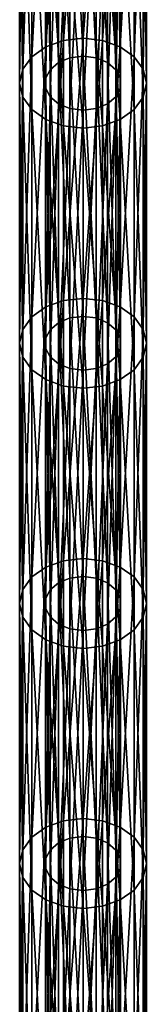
# Model space of a CAD drawing. Header units: millimetres. Extents: x -125 to 125, y -812 to 66.
# Tile 9 of 29: x -8 to 8, y -371 to -255. Entities that reach past the tile are written whole.
import ezdxf

# ---------------------------------------------------------------- set-up
doc = ezdxf.new("R2010")
doc.units = ezdxf.units.MM
doc.header["$LTSCALE"] = 52.148148
for name, color, linetype in [('21', 7, 'CONTINUOUS'), ('22', 7, 'CONTINUOUS'), ('27', 7, 'CONTINUOUS'), ('28', 7, 'CONTINUOUS')]:
    doc.layers.add(name, color=color, linetype=linetype)

msp = doc.modelspace()

# ---------------------------------------------------------------- linework, layer by layer
at = {"layer": '21', "color": 253, "linetype": 'Continuous', "true_color": 0xa2afbf}
for points in [[(-6.07, -259.61, -383.42), (-4.41, -227.74, -353.9), (-4.41, -258.43, -384.6), (-6.07, -259.61, -383.42)], [(-6.07, -228.91, -352.72), (-4.41, -227.74, -353.9), (-6.07, -259.61, -383.42), (-6.07, -228.91, -352.72)], [(-4.41, -258.43, -384.6), (-2.32, -226.98, -354.65), (-2.32, -257.68, -385.35), (-4.41, -258.43, -384.6)], [(-4.41, -227.74, -353.9), (-2.32, -226.98, -354.65), (-4.41, -258.43, -384.6), (-4.41, -227.74, -353.9)], [(-2.32, -226.98, -354.65), (0, -226.72, -354.91), (-2.32, -257.68, -385.35), (-2.32, -226.98, -354.65)], [(0, -226.72, -354.91), (0, -257.42, -385.61), (-2.32, -257.68, -385.35), (0, -226.72, -354.91)], [(-7.13, -230.39, -351.25), (-6.07, -228.91, -352.72), (-7.13, -261.09, -381.94), (-7.13, -230.39, -351.25)], [(-7.13, -261.09, -381.94), (-6.07, -228.91, -352.72), (-6.07, -259.61, -383.42), (-7.13, -261.09, -381.94)], [(-7.5, -232.03, -349.61), (-7.13, -230.39, -351.25), (-7.5, -262.72, -380.31), (-7.5, -232.03, -349.61)], [(-7.5, -262.72, -380.31), (-7.13, -230.39, -351.25), (-7.13, -261.09, -381.94), (-7.5, -262.72, -380.31)], [(-7.13, -264.36, -378.67), (-7.5, -232.03, -349.61), (-7.5, -262.72, -380.31), (-7.13, -264.36, -378.67)], [(-7.13, -233.67, -347.97), (-7.5, -232.03, -349.61), (-7.13, -264.36, -378.67), (-7.13, -233.67, -347.97)], [(-6.07, -265.84, -377.19), (-7.13, -233.67, -347.97), (-7.13, -264.36, -378.67), (-6.07, -265.84, -377.19)], [(-6.07, -235.14, -346.49), (-7.13, -233.67, -347.97), (-6.07, -265.84, -377.19), (-6.07, -235.14, -346.49)], [(-4.41, -267.02, -376.02), (-6.07, -235.14, -346.49), (-6.07, -265.84, -377.19), (-4.41, -267.02, -376.02)], [(-4.41, -236.32, -345.32), (-6.07, -235.14, -346.49), (-4.41, -267.02, -376.02), (-4.41, -236.32, -345.32)], [(-2.32, -267.77, -375.26), (-4.41, -236.32, -345.32), (-4.41, -267.02, -376.02), (-2.32, -267.77, -375.26)], [(-2.32, -237.07, -344.56), (-4.41, -236.32, -345.32), (-2.32, -267.77, -375.26), (-2.32, -237.07, -344.56)], [(0, -268.03, -375), (-2.32, -237.07, -344.56), (-2.32, -267.77, -375.26), (0, -268.03, -375)], [(0, -237.33, -344.3), (-2.32, -237.07, -344.56), (0, -268.03, -375), (0, -237.33, -344.3)], [(-4.41, -258.43, -384.6), (-2.32, -257.68, -385.35), (-4.41, -289.13, -415.29), (-4.41, -258.43, -384.6)], [(-4.41, -289.13, -415.29), (-2.32, -257.68, -385.35), (-2.32, -288.38, -416.05), (-4.41, -289.13, -415.29)], [(0, -257.42, -385.61), (0, -288.12, -416.31), (-2.32, -288.38, -416.05), (0, -257.42, -385.61)], [(-2.32, -257.68, -385.35), (0, -257.42, -385.61), (-2.32, -288.38, -416.05), (-2.32, -257.68, -385.35)], [(-6.07, -290.31, -414.12), (-4.41, -258.43, -384.6), (-4.41, -289.13, -415.29), (-6.07, -290.31, -414.12)], [(-6.07, -259.61, -383.42), (-4.41, -258.43, -384.6), (-6.07, -290.31, -414.12), (-6.07, -259.61, -383.42)], [(-7.13, -291.78, -412.64), (-6.07, -259.61, -383.42), (-6.07, -290.31, -414.12), (-7.13, -291.78, -412.64)], [(-7.13, -261.09, -381.94), (-6.07, -259.61, -383.42), (-7.13, -291.78, -412.64), (-7.13, -261.09, -381.94)], [(-7.5, -293.42, -411), (-7.13, -261.09, -381.94), (-7.13, -291.78, -412.64), (-7.5, -293.42, -411)], [(-7.5, -262.72, -380.31), (-7.13, -261.09, -381.94), (-7.5, -293.42, -411), (-7.5, -262.72, -380.31)], [(-7.13, -295.06, -409.36), (-7.5, -262.72, -380.31), (-7.5, -293.42, -411), (-7.13, -295.06, -409.36)], [(-7.13, -264.36, -378.67), (-7.5, -262.72, -380.31), (-7.13, -295.06, -409.36), (-7.13, -264.36, -378.67)], [(-6.07, -296.54, -407.89), (-7.13, -264.36, -378.67), (-7.13, -295.06, -409.36), (-6.07, -296.54, -407.89)], [(-6.07, -265.84, -377.19), (-7.13, -264.36, -378.67), (-6.07, -296.54, -407.89), (-6.07, -265.84, -377.19)], [(-4.41, -297.71, -406.71), (-6.07, -265.84, -377.19), (-6.07, -296.54, -407.89), (-4.41, -297.71, -406.71)], [(-4.41, -267.02, -376.02), (-6.07, -265.84, -377.19), (-4.41, -297.71, -406.71), (-4.41, -267.02, -376.02)], [(-2.32, -298.47, -405.96), (-4.41, -267.02, -376.02), (-4.41, -297.71, -406.71), (-2.32, -298.47, -405.96)], [(-2.32, -267.77, -375.26), (-4.41, -267.02, -376.02), (-2.32, -298.47, -405.96), (-2.32, -267.77, -375.26)], [(0, -298.73, -405.7), (-2.32, -267.77, -375.26), (-2.32, -298.47, -405.96), (0, -298.73, -405.7)], [(0, -268.03, -375), (-2.32, -267.77, -375.26), (0, -298.73, -405.7), (0, -268.03, -375)], [(0, -288.12, -416.31), (0, -318.82, -447.01), (-2.32, -319.08, -446.75), (0, -288.12, -416.31)], [(-2.32, -288.38, -416.05), (0, -288.12, -416.31), (-2.32, -319.08, -446.75), (-2.32, -288.38, -416.05)], [(-6.07, -321, -444.82), (-4.41, -289.13, -415.29), (-4.41, -319.83, -445.99), (-6.07, -321, -444.82)], [(-6.07, -290.31, -414.12), (-4.41, -289.13, -415.29), (-6.07, -321, -444.82), (-6.07, -290.31, -414.12)], [(-4.41, -319.83, -445.99), (-2.32, -288.38, -416.05), (-2.32, -319.08, -446.75), (-4.41, -319.83, -445.99)], [(-4.41, -289.13, -415.29), (-2.32, -288.38, -416.05), (-4.41, -319.83, -445.99), (-4.41, -289.13, -415.29)], [(-7.13, -322.48, -443.34), (-6.07, -290.31, -414.12), (-6.07, -321, -444.82), (-7.13, -322.48, -443.34)], [(-7.13, -291.78, -412.64), (-6.07, -290.31, -414.12), (-7.13, -322.48, -443.34), (-7.13, -291.78, -412.64)], [(-7.5, -293.42, -411), (-7.13, -291.78, -412.64), (-7.5, -324.12, -441.7), (-7.5, -293.42, -411)], [(-7.5, -324.12, -441.7), (-7.13, -291.78, -412.64), (-7.13, -322.48, -443.34), (-7.5, -324.12, -441.7)], [(-7.13, -295.06, -409.36), (-7.5, -293.42, -411), (-7.13, -325.76, -440.06), (-7.13, -295.06, -409.36)], [(-7.13, -325.76, -440.06), (-7.5, -293.42, -411), (-7.5, -324.12, -441.7), (-7.13, -325.76, -440.06)], [(-6.07, -327.24, -438.58), (-7.13, -295.06, -409.36), (-7.13, -325.76, -440.06), (-6.07, -327.24, -438.58)], [(-6.07, -296.54, -407.89), (-7.13, -295.06, -409.36), (-6.07, -327.24, -438.58), (-6.07, -296.54, -407.89)], [(-4.41, -328.41, -437.41), (-6.07, -296.54, -407.89), (-6.07, -327.24, -438.58), (-4.41, -328.41, -437.41)], [(-4.41, -297.71, -406.71), (-6.07, -296.54, -407.89), (-4.41, -328.41, -437.41), (-4.41, -297.71, -406.71)], [(-2.32, -329.16, -436.66), (-4.41, -297.71, -406.71), (-4.41, -328.41, -437.41), (-2.32, -329.16, -436.66)], [(-2.32, -298.47, -405.96), (-4.41, -297.71, -406.71), (-2.32, -329.16, -436.66), (-2.32, -298.47, -405.96)], [(0, -329.42, -436.4), (-2.32, -298.47, -405.96), (-2.32, -329.16, -436.66), (0, -329.42, -436.4)], [(0, -298.73, -405.7), (-2.32, -298.47, -405.96), (0, -329.42, -436.4), (0, -298.73, -405.7)], [(-4.41, -350.53, -476.69), (-2.32, -319.08, -446.75), (-2.32, -349.78, -477.44), (-4.41, -350.53, -476.69)], [(-4.41, -319.83, -445.99), (-2.32, -319.08, -446.75), (-4.41, -350.53, -476.69), (-4.41, -319.83, -445.99)], [(0, -318.82, -447.01), (0, -349.52, -477.7), (-2.32, -349.78, -477.44), (0, -318.82, -447.01)], [(-2.32, -319.08, -446.75), (0, -318.82, -447.01), (-2.32, -349.78, -477.44), (-2.32, -319.08, -446.75)], [(-6.07, -351.7, -475.52), (-4.41, -319.83, -445.99), (-4.41, -350.53, -476.69), (-6.07, -351.7, -475.52)], [(-6.07, -321, -444.82), (-4.41, -319.83, -445.99), (-6.07, -351.7, -475.52), (-6.07, -321, -444.82)], [(-7.13, -353.18, -474.04), (-6.07, -321, -444.82), (-6.07, -351.7, -475.52), (-7.13, -353.18, -474.04)], [(-7.13, -322.48, -443.34), (-6.07, -321, -444.82), (-7.13, -353.18, -474.04), (-7.13, -322.48, -443.34)], [(-7.5, -354.82, -472.4), (-7.13, -322.48, -443.34), (-7.13, -353.18, -474.04), (-7.5, -354.82, -472.4)], [(-7.5, -324.12, -441.7), (-7.13, -322.48, -443.34), (-7.5, -354.82, -472.4), (-7.5, -324.12, -441.7)], [(-7.13, -356.46, -470.76), (-7.5, -324.12, -441.7), (-7.5, -354.82, -472.4), (-7.13, -356.46, -470.76)], [(-7.13, -325.76, -440.06), (-7.5, -324.12, -441.7), (-7.13, -356.46, -470.76), (-7.13, -325.76, -440.06)], [(-6.07, -357.94, -469.28), (-7.13, -325.76, -440.06), (-7.13, -356.46, -470.76), (-6.07, -357.94, -469.28)], [(-6.07, -327.24, -438.58), (-7.13, -325.76, -440.06), (-6.07, -357.94, -469.28), (-6.07, -327.24, -438.58)], [(-4.41, -359.11, -468.11), (-6.07, -327.24, -438.58), (-6.07, -357.94, -469.28), (-4.41, -359.11, -468.11)], [(-4.41, -328.41, -437.41), (-6.07, -327.24, -438.58), (-4.41, -359.11, -468.11), (-4.41, -328.41, -437.41)], [(-2.32, -329.16, -436.66), (-4.41, -328.41, -437.41), (-2.32, -359.86, -467.36), (-2.32, -329.16, -436.66)], [(-2.32, -359.86, -467.36), (-4.41, -328.41, -437.41), (-4.41, -359.11, -468.11), (-2.32, -359.86, -467.36)], [(0, -329.42, -436.4), (-2.32, -329.16, -436.66), (0, -360.12, -467.1), (0, -329.42, -436.4)], [(0, -360.12, -467.1), (-2.32, -329.16, -436.66), (-2.32, -359.86, -467.36), (0, -360.12, -467.1)], [(0, -349.52, -477.7), (0, -380.21, -508.4), (-2.32, -380.47, -508.14), (0, -349.52, -477.7)], [(-2.32, -349.78, -477.44), (0, -349.52, -477.7), (-2.32, -380.47, -508.14), (-2.32, -349.78, -477.44)], [(-6.07, -382.4, -506.22), (-4.41, -350.53, -476.69), (-4.41, -381.23, -507.39), (-6.07, -382.4, -506.22)], [(-6.07, -351.7, -475.52), (-4.41, -350.53, -476.69), (-6.07, -382.4, -506.22), (-6.07, -351.7, -475.52)], [(-4.41, -381.23, -507.39), (-2.32, -349.78, -477.44), (-2.32, -380.47, -508.14), (-4.41, -381.23, -507.39)], [(-4.41, -350.53, -476.69), (-2.32, -349.78, -477.44), (-4.41, -381.23, -507.39), (-4.41, -350.53, -476.69)], [(-7.13, -383.88, -504.74), (-6.07, -351.7, -475.52), (-6.07, -382.4, -506.22), (-7.13, -383.88, -504.74)], [(-7.13, -353.18, -474.04), (-6.07, -351.7, -475.52), (-7.13, -383.88, -504.74), (-7.13, -353.18, -474.04)], [(-7.5, -385.52, -503.1), (-7.13, -353.18, -474.04), (-7.13, -383.88, -504.74), (-7.5, -385.52, -503.1)], [(-7.5, -354.82, -472.4), (-7.13, -353.18, -474.04), (-7.5, -385.52, -503.1), (-7.5, -354.82, -472.4)], [(-7.13, -387.16, -501.46), (-7.5, -354.82, -472.4), (-7.5, -385.52, -503.1), (-7.13, -387.16, -501.46)], [(-7.13, -356.46, -470.76), (-7.5, -354.82, -472.4), (-7.13, -387.16, -501.46), (-7.13, -356.46, -470.76)], [(-6.07, -357.94, -469.28), (-7.13, -356.46, -470.76), (-6.07, -388.63, -499.98), (-6.07, -357.94, -469.28)], [(-6.07, -388.63, -499.98), (-7.13, -356.46, -470.76), (-7.13, -387.16, -501.46), (-6.07, -388.63, -499.98)], [(-4.41, -389.81, -498.81), (-6.07, -357.94, -469.28), (-6.07, -388.63, -499.98), (-4.41, -389.81, -498.81)], [(-4.41, -359.11, -468.11), (-6.07, -357.94, -469.28), (-4.41, -389.81, -498.81), (-4.41, -359.11, -468.11)], [(-2.32, -390.56, -498.05), (-4.41, -359.11, -468.11), (-4.41, -389.81, -498.81), (-2.32, -390.56, -498.05)], [(-2.32, -359.86, -467.36), (-4.41, -359.11, -468.11), (-2.32, -390.56, -498.05), (-2.32, -359.86, -467.36)], [(0, -390.82, -497.79), (-2.32, -359.86, -467.36), (-2.32, -390.56, -498.05), (0, -390.82, -497.79)], [(0, -360.12, -467.1), (-2.32, -359.86, -467.36), (0, -390.82, -497.79), (0, -360.12, -467.1)]]:
    msp.add_3dface(points, dxfattribs=at)
at = {"layer": '22', "color": 253, "linetype": 'Continuous', "true_color": 0xa2afbf}
for points in [[(0, -257.42, -385.61), (0, -226.72, -354.91), (2.32, -226.98, -354.65), (0, -257.42, -385.61)], [(0, -257.42, -385.61), (2.32, -226.98, -354.65), (2.32, -257.68, -385.35), (0, -257.42, -385.61)], [(2.32, -226.98, -354.65), (4.41, -227.74, -353.9), (2.32, -257.68, -385.35), (2.32, -226.98, -354.65)], [(2.32, -257.68, -385.35), (4.41, -227.74, -353.9), (4.41, -258.43, -384.6), (2.32, -257.68, -385.35)], [(4.41, -227.74, -353.9), (6.07, -228.91, -352.72), (4.41, -258.43, -384.6), (4.41, -227.74, -353.9)], [(4.41, -258.43, -384.6), (6.07, -228.91, -352.72), (6.07, -259.61, -383.42), (4.41, -258.43, -384.6)], [(6.07, -228.91, -352.72), (7.13, -230.39, -351.25), (6.07, -259.61, -383.42), (6.07, -228.91, -352.72)], [(6.07, -259.61, -383.42), (7.13, -230.39, -351.25), (7.13, -261.09, -381.94), (6.07, -259.61, -383.42)], [(7.13, -230.39, -351.25), (7.5, -232.03, -349.61), (7.13, -261.09, -381.94), (7.13, -230.39, -351.25)], [(7.5, -232.03, -349.61), (7.13, -233.67, -347.97), (7.5, -262.72, -380.31), (7.5, -232.03, -349.61)], [(7.13, -261.09, -381.94), (7.5, -232.03, -349.61), (7.5, -262.72, -380.31), (7.13, -261.09, -381.94)], [(7.13, -233.67, -347.97), (6.07, -235.14, -346.49), (7.13, -264.36, -378.67), (7.13, -233.67, -347.97)], [(7.5, -262.72, -380.31), (7.13, -233.67, -347.97), (7.13, -264.36, -378.67), (7.5, -262.72, -380.31)], [(6.07, -235.14, -346.49), (4.41, -236.32, -345.32), (6.07, -265.84, -377.19), (6.07, -235.14, -346.49)], [(7.13, -264.36, -378.67), (6.07, -235.14, -346.49), (6.07, -265.84, -377.19), (7.13, -264.36, -378.67)], [(4.41, -236.32, -345.32), (2.32, -237.07, -344.56), (4.41, -267.02, -376.02), (4.41, -236.32, -345.32)], [(6.07, -265.84, -377.19), (4.41, -236.32, -345.32), (4.41, -267.02, -376.02), (6.07, -265.84, -377.19)], [(2.32, -237.07, -344.56), (0, -237.33, -344.3), (2.32, -267.77, -375.26), (2.32, -237.07, -344.56)], [(0, -237.33, -344.3), (0, -268.03, -375), (2.32, -267.77, -375.26), (0, -237.33, -344.3)], [(4.41, -267.02, -376.02), (2.32, -237.07, -344.56), (2.32, -267.77, -375.26), (4.41, -267.02, -376.02)], [(0, -288.12, -416.31), (0, -257.42, -385.61), (2.32, -257.68, -385.35), (0, -288.12, -416.31)], [(0, -288.12, -416.31), (2.32, -257.68, -385.35), (2.32, -288.38, -416.05), (0, -288.12, -416.31)], [(2.32, -257.68, -385.35), (4.41, -258.43, -384.6), (2.32, -288.38, -416.05), (2.32, -257.68, -385.35)], [(2.32, -288.38, -416.05), (4.41, -258.43, -384.6), (4.41, -289.13, -415.29), (2.32, -288.38, -416.05)], [(4.41, -258.43, -384.6), (6.07, -259.61, -383.42), (4.41, -289.13, -415.29), (4.41, -258.43, -384.6)], [(4.41, -289.13, -415.29), (6.07, -259.61, -383.42), (6.07, -290.31, -414.12), (4.41, -289.13, -415.29)], [(6.07, -259.61, -383.42), (7.13, -261.09, -381.94), (6.07, -290.31, -414.12), (6.07, -259.61, -383.42)], [(6.07, -290.31, -414.12), (7.13, -261.09, -381.94), (7.13, -291.78, -412.64), (6.07, -290.31, -414.12)], [(7.13, -261.09, -381.94), (7.5, -262.72, -380.31), (7.13, -291.78, -412.64), (7.13, -261.09, -381.94)], [(7.13, -291.78, -412.64), (7.5, -262.72, -380.31), (7.5, -293.42, -411), (7.13, -291.78, -412.64)], [(7.5, -262.72, -380.31), (7.13, -264.36, -378.67), (7.5, -293.42, -411), (7.5, -262.72, -380.31)], [(7.13, -264.36, -378.67), (6.07, -265.84, -377.19), (7.13, -295.06, -409.36), (7.13, -264.36, -378.67)], [(7.5, -293.42, -411), (7.13, -264.36, -378.67), (7.13, -295.06, -409.36), (7.5, -293.42, -411)], [(6.07, -265.84, -377.19), (4.41, -267.02, -376.02), (6.07, -296.54, -407.89), (6.07, -265.84, -377.19)], [(7.13, -295.06, -409.36), (6.07, -265.84, -377.19), (6.07, -296.54, -407.89), (7.13, -295.06, -409.36)], [(4.41, -267.02, -376.02), (2.32, -267.77, -375.26), (4.41, -297.71, -406.71), (4.41, -267.02, -376.02)], [(6.07, -296.54, -407.89), (4.41, -267.02, -376.02), (4.41, -297.71, -406.71), (6.07, -296.54, -407.89)], [(2.32, -267.77, -375.26), (0, -268.03, -375), (2.32, -298.47, -405.96), (2.32, -267.77, -375.26)], [(0, -268.03, -375), (0, -298.73, -405.7), (2.32, -298.47, -405.96), (0, -268.03, -375)], [(4.41, -297.71, -406.71), (2.32, -267.77, -375.26), (2.32, -298.47, -405.96), (4.41, -297.71, -406.71)], [(0, -318.82, -447.01), (0, -288.12, -416.31), (2.32, -288.38, -416.05), (0, -318.82, -447.01)], [(0, -318.82, -447.01), (2.32, -288.38, -416.05), (2.32, -319.08, -446.75), (0, -318.82, -447.01)], [(2.32, -288.38, -416.05), (4.41, -289.13, -415.29), (2.32, -319.08, -446.75), (2.32, -288.38, -416.05)], [(2.32, -319.08, -446.75), (4.41, -289.13, -415.29), (4.41, -319.83, -445.99), (2.32, -319.08, -446.75)], [(4.41, -289.13, -415.29), (6.07, -290.31, -414.12), (4.41, -319.83, -445.99), (4.41, -289.13, -415.29)], [(4.41, -319.83, -445.99), (6.07, -290.31, -414.12), (6.07, -321, -444.82), (4.41, -319.83, -445.99)], [(6.07, -290.31, -414.12), (7.13, -291.78, -412.64), (6.07, -321, -444.82), (6.07, -290.31, -414.12)], [(6.07, -321, -444.82), (7.13, -291.78, -412.64), (7.13, -322.48, -443.34), (6.07, -321, -444.82)], [(7.13, -291.78, -412.64), (7.5, -293.42, -411), (7.13, -322.48, -443.34), (7.13, -291.78, -412.64)], [(7.5, -293.42, -411), (7.13, -295.06, -409.36), (7.5, -324.12, -441.7), (7.5, -293.42, -411)], [(7.13, -322.48, -443.34), (7.5, -293.42, -411), (7.5, -324.12, -441.7), (7.13, -322.48, -443.34)], [(7.13, -295.06, -409.36), (6.07, -296.54, -407.89), (7.13, -325.76, -440.06), (7.13, -295.06, -409.36)], [(7.5, -324.12, -441.7), (7.13, -295.06, -409.36), (7.13, -325.76, -440.06), (7.5, -324.12, -441.7)], [(6.07, -296.54, -407.89), (4.41, -297.71, -406.71), (6.07, -327.24, -438.58), (6.07, -296.54, -407.89)], [(7.13, -325.76, -440.06), (6.07, -296.54, -407.89), (6.07, -327.24, -438.58), (7.13, -325.76, -440.06)], [(2.32, -298.47, -405.96), (0, -298.73, -405.7), (2.32, -329.16, -436.66), (2.32, -298.47, -405.96)], [(4.41, -297.71, -406.71), (2.32, -298.47, -405.96), (4.41, -328.41, -437.41), (4.41, -297.71, -406.71)], [(4.41, -328.41, -437.41), (2.32, -298.47, -405.96), (2.32, -329.16, -436.66), (4.41, -328.41, -437.41)], [(6.07, -327.24, -438.58), (4.41, -297.71, -406.71), (4.41, -328.41, -437.41), (6.07, -327.24, -438.58)], [(0, -298.73, -405.7), (0, -329.42, -436.4), (2.32, -329.16, -436.66), (0, -298.73, -405.7)], [(0, -349.52, -477.7), (0, -318.82, -447.01), (2.32, -319.08, -446.75), (0, -349.52, -477.7)], [(0, -349.52, -477.7), (2.32, -319.08, -446.75), (2.32, -349.78, -477.44), (0, -349.52, -477.7)], [(2.32, -319.08, -446.75), (4.41, -319.83, -445.99), (2.32, -349.78, -477.44), (2.32, -319.08, -446.75)], [(2.32, -349.78, -477.44), (4.41, -319.83, -445.99), (4.41, -350.53, -476.69), (2.32, -349.78, -477.44)], [(4.41, -319.83, -445.99), (6.07, -321, -444.82), (4.41, -350.53, -476.69), (4.41, -319.83, -445.99)], [(4.41, -350.53, -476.69), (6.07, -321, -444.82), (6.07, -351.7, -475.52), (4.41, -350.53, -476.69)], [(6.07, -321, -444.82), (7.13, -322.48, -443.34), (6.07, -351.7, -475.52), (6.07, -321, -444.82)], [(6.07, -351.7, -475.52), (7.13, -322.48, -443.34), (7.13, -353.18, -474.04), (6.07, -351.7, -475.52)], [(7.13, -322.48, -443.34), (7.5, -324.12, -441.7), (7.13, -353.18, -474.04), (7.13, -322.48, -443.34)], [(7.13, -353.18, -474.04), (7.5, -324.12, -441.7), (7.5, -354.82, -472.4), (7.13, -353.18, -474.04)], [(7.5, -324.12, -441.7), (7.13, -325.76, -440.06), (7.5, -354.82, -472.4), (7.5, -324.12, -441.7)], [(7.13, -325.76, -440.06), (6.07, -327.24, -438.58), (7.13, -356.46, -470.76), (7.13, -325.76, -440.06)], [(7.5, -354.82, -472.4), (7.13, -325.76, -440.06), (7.13, -356.46, -470.76), (7.5, -354.82, -472.4)], [(6.07, -327.24, -438.58), (4.41, -328.41, -437.41), (6.07, -357.94, -469.28), (6.07, -327.24, -438.58)], [(7.13, -356.46, -470.76), (6.07, -327.24, -438.58), (6.07, -357.94, -469.28), (7.13, -356.46, -470.76)], [(4.41, -328.41, -437.41), (2.32, -329.16, -436.66), (4.41, -359.11, -468.11), (4.41, -328.41, -437.41)], [(6.07, -357.94, -469.28), (4.41, -328.41, -437.41), (4.41, -359.11, -468.11), (6.07, -357.94, -469.28)], [(2.32, -329.16, -436.66), (0, -329.42, -436.4), (2.32, -359.86, -467.36), (2.32, -329.16, -436.66)], [(0, -329.42, -436.4), (0, -360.12, -467.1), (2.32, -359.86, -467.36), (0, -329.42, -436.4)], [(4.41, -359.11, -468.11), (2.32, -329.16, -436.66), (2.32, -359.86, -467.36), (4.41, -359.11, -468.11)], [(0, -380.21, -508.4), (0, -349.52, -477.7), (2.32, -349.78, -477.44), (0, -380.21, -508.4)], [(0, -380.21, -508.4), (2.32, -349.78, -477.44), (2.32, -380.47, -508.14), (0, -380.21, -508.4)], [(2.32, -349.78, -477.44), (4.41, -350.53, -476.69), (2.32, -380.47, -508.14), (2.32, -349.78, -477.44)], [(2.32, -380.47, -508.14), (4.41, -350.53, -476.69), (4.41, -381.23, -507.39), (2.32, -380.47, -508.14)], [(4.41, -350.53, -476.69), (6.07, -351.7, -475.52), (4.41, -381.23, -507.39), (4.41, -350.53, -476.69)], [(4.41, -381.23, -507.39), (6.07, -351.7, -475.52), (6.07, -382.4, -506.22), (4.41, -381.23, -507.39)], [(6.07, -351.7, -475.52), (7.13, -353.18, -474.04), (6.07, -382.4, -506.22), (6.07, -351.7, -475.52)], [(6.07, -382.4, -506.22), (7.13, -353.18, -474.04), (7.13, -383.88, -504.74), (6.07, -382.4, -506.22)], [(7.13, -353.18, -474.04), (7.5, -354.82, -472.4), (7.13, -383.88, -504.74), (7.13, -353.18, -474.04)], [(7.5, -354.82, -472.4), (7.13, -356.46, -470.76), (7.5, -385.52, -503.1), (7.5, -354.82, -472.4)], [(7.13, -383.88, -504.74), (7.5, -354.82, -472.4), (7.5, -385.52, -503.1), (7.13, -383.88, -504.74)], [(7.13, -356.46, -470.76), (6.07, -357.94, -469.28), (7.13, -387.16, -501.46), (7.13, -356.46, -470.76)], [(7.5, -385.52, -503.1), (7.13, -356.46, -470.76), (7.13, -387.16, -501.46), (7.5, -385.52, -503.1)], [(6.07, -357.94, -469.28), (4.41, -359.11, -468.11), (6.07, -388.63, -499.98), (6.07, -357.94, -469.28)], [(7.13, -387.16, -501.46), (6.07, -357.94, -469.28), (6.07, -388.63, -499.98), (7.13, -387.16, -501.46)], [(2.32, -359.86, -467.36), (0, -360.12, -467.1), (2.32, -390.56, -498.05), (2.32, -359.86, -467.36)], [(0, -360.12, -467.1), (0, -390.82, -497.79), (2.32, -390.56, -498.05), (0, -360.12, -467.1)], [(4.41, -359.11, -468.11), (2.32, -359.86, -467.36), (4.41, -389.81, -498.81), (4.41, -359.11, -468.11)], [(4.41, -389.81, -498.81), (2.32, -359.86, -467.36), (2.32, -390.56, -498.05), (4.41, -389.81, -498.81)], [(6.07, -388.63, -499.98), (4.41, -359.11, -468.11), (4.41, -389.81, -498.81), (6.07, -388.63, -499.98)]]:
    msp.add_3dface(points, dxfattribs=at)
at = {"layer": '27', "color": 253, "linetype": 'Continuous', "true_color": 0xa2afbf}
for points in [[(0, -228.84, -352.79), (-1.54, -229.04, -352.6), (0, -259.54, -383.49), (0, -228.84, -352.79)], [(-2.89, -229.59, -352.05), (-3.9, -230.44, -351.2), (-2.89, -260.29, -382.74), (-2.89, -229.59, -352.05)], [(-1.54, -229.04, -352.6), (-2.89, -229.59, -352.05), (-1.54, -259.73, -383.3), (-1.54, -229.04, -352.6)], [(-1.54, -259.73, -383.3), (-2.89, -229.59, -352.05), (-2.89, -260.29, -382.74), (-1.54, -259.73, -383.3)], [(0, -259.54, -383.49), (-1.54, -229.04, -352.6), (-1.54, -259.73, -383.3), (0, -259.54, -383.49)], [(-3.9, -230.44, -351.2), (-4.43, -231.47, -350.16), (-3.9, -261.13, -381.9), (-3.9, -230.44, -351.2)], [(-2.89, -260.29, -382.74), (-3.9, -230.44, -351.2), (-3.9, -261.13, -381.9), (-2.89, -260.29, -382.74)], [(-3.9, -261.13, -381.9), (-4.43, -231.47, -350.16), (-4.43, -262.17, -380.86), (-3.9, -261.13, -381.9)], [(-4.43, -231.47, -350.16), (-4.43, -232.58, -349.05), (-4.43, -262.17, -380.86), (-4.43, -231.47, -350.16)], [(-4.43, -262.17, -380.86), (-4.43, -232.58, -349.05), (-4.43, -263.28, -379.75), (-4.43, -262.17, -380.86)], [(-4.43, -232.58, -349.05), (-3.9, -233.62, -348.02), (-4.43, -263.28, -379.75), (-4.43, -232.58, -349.05)], [(-4.43, -263.28, -379.75), (-3.9, -233.62, -348.02), (-3.9, -264.32, -378.71), (-4.43, -263.28, -379.75)], [(-3.9, -233.62, -348.02), (-2.89, -234.46, -347.17), (-3.9, -264.32, -378.71), (-3.9, -233.62, -348.02)], [(-3.9, -264.32, -378.71), (-2.89, -234.46, -347.17), (-2.89, -265.16, -377.87), (-3.9, -264.32, -378.71)], [(-2.89, -234.46, -347.17), (-1.54, -235.02, -346.62), (-2.89, -265.16, -377.87), (-2.89, -234.46, -347.17)], [(-2.89, -265.16, -377.87), (-1.54, -235.02, -346.62), (-1.54, -265.71, -377.32), (-2.89, -265.16, -377.87)], [(-1.54, -235.02, -346.62), (0, -235.21, -346.43), (-1.54, -265.71, -377.32), (-1.54, -235.02, -346.62)], [(0, -235.21, -346.43), (0, -265.91, -377.12), (-1.54, -265.71, -377.32), (0, -235.21, -346.43)], [(-1.54, -259.73, -383.3), (-2.89, -260.29, -382.74), (-1.54, -290.43, -413.99), (-1.54, -259.73, -383.3)], [(0, -259.54, -383.49), (-1.54, -259.73, -383.3), (0, -290.24, -414.19), (0, -259.54, -383.49)], [(0, -290.24, -414.19), (-1.54, -259.73, -383.3), (-1.54, -290.43, -413.99), (0, -290.24, -414.19)], [(-3.9, -261.13, -381.9), (-4.43, -262.17, -380.86), (-3.9, -291.83, -412.59), (-3.9, -261.13, -381.9)], [(-2.89, -260.29, -382.74), (-3.9, -261.13, -381.9), (-2.89, -290.99, -413.44), (-2.89, -260.29, -382.74)], [(-2.89, -290.99, -413.44), (-3.9, -261.13, -381.9), (-3.9, -291.83, -412.59), (-2.89, -290.99, -413.44)], [(-1.54, -290.43, -413.99), (-2.89, -260.29, -382.74), (-2.89, -290.99, -413.44), (-1.54, -290.43, -413.99)], [(-3.9, -291.83, -412.59), (-4.43, -262.17, -380.86), (-4.43, -292.87, -411.56), (-3.9, -291.83, -412.59)], [(-4.43, -262.17, -380.86), (-4.43, -263.28, -379.75), (-4.43, -292.87, -411.56), (-4.43, -262.17, -380.86)], [(-4.43, -292.87, -411.56), (-4.43, -263.28, -379.75), (-4.43, -293.98, -410.45), (-4.43, -292.87, -411.56)], [(-4.43, -263.28, -379.75), (-3.9, -264.32, -378.71), (-4.43, -293.98, -410.45), (-4.43, -263.28, -379.75)], [(-4.43, -293.98, -410.45), (-3.9, -264.32, -378.71), (-3.9, -295.01, -409.41), (-4.43, -293.98, -410.45)], [(-3.9, -264.32, -378.71), (-2.89, -265.16, -377.87), (-3.9, -295.01, -409.41), (-3.9, -264.32, -378.71)], [(-3.9, -295.01, -409.41), (-2.89, -265.16, -377.87), (-2.89, -295.86, -408.57), (-3.9, -295.01, -409.41)], [(-2.89, -265.16, -377.87), (-1.54, -265.71, -377.32), (-2.89, -295.86, -408.57), (-2.89, -265.16, -377.87)], [(-2.89, -295.86, -408.57), (-1.54, -265.71, -377.32), (-1.54, -296.41, -408.01), (-2.89, -295.86, -408.57)], [(-1.54, -265.71, -377.32), (0, -265.91, -377.12), (-1.54, -296.41, -408.01), (-1.54, -265.71, -377.32)], [(0, -265.91, -377.12), (0, -296.6, -407.82), (-1.54, -296.41, -408.01), (0, -265.91, -377.12)], [(-1.54, -290.43, -413.99), (-2.89, -290.99, -413.44), (-1.54, -321.13, -444.69), (-1.54, -290.43, -413.99)], [(0, -290.24, -414.19), (-1.54, -290.43, -413.99), (0, -320.94, -444.88), (0, -290.24, -414.19)], [(0, -320.94, -444.88), (-1.54, -290.43, -413.99), (-1.54, -321.13, -444.69), (0, -320.94, -444.88)], [(-2.89, -290.99, -413.44), (-3.9, -291.83, -412.59), (-2.89, -321.68, -444.14), (-2.89, -290.99, -413.44)], [(-1.54, -321.13, -444.69), (-2.89, -290.99, -413.44), (-2.89, -321.68, -444.14), (-1.54, -321.13, -444.69)], [(-3.9, -291.83, -412.59), (-4.43, -292.87, -411.56), (-3.9, -322.53, -443.29), (-3.9, -291.83, -412.59)], [(-2.89, -321.68, -444.14), (-3.9, -291.83, -412.59), (-3.9, -322.53, -443.29), (-2.89, -321.68, -444.14)], [(-3.9, -322.53, -443.29), (-4.43, -292.87, -411.56), (-4.43, -323.57, -442.25), (-3.9, -322.53, -443.29)], [(-4.43, -292.87, -411.56), (-4.43, -293.98, -410.45), (-4.43, -323.57, -442.25), (-4.43, -292.87, -411.56)], [(-4.43, -293.98, -410.45), (-3.9, -295.01, -409.41), (-4.43, -324.67, -441.15), (-4.43, -293.98, -410.45)], [(-4.43, -323.57, -442.25), (-4.43, -293.98, -410.45), (-4.43, -324.67, -441.15), (-4.43, -323.57, -442.25)], [(-4.43, -324.67, -441.15), (-3.9, -295.01, -409.41), (-3.9, -325.71, -440.11), (-4.43, -324.67, -441.15)], [(-3.9, -295.01, -409.41), (-2.89, -295.86, -408.57), (-3.9, -325.71, -440.11), (-3.9, -295.01, -409.41)], [(-3.9, -325.71, -440.11), (-2.89, -295.86, -408.57), (-2.89, -326.56, -439.26), (-3.9, -325.71, -440.11)], [(-2.89, -295.86, -408.57), (-1.54, -296.41, -408.01), (-2.89, -326.56, -439.26), (-2.89, -295.86, -408.57)], [(-2.89, -326.56, -439.26), (-1.54, -296.41, -408.01), (-1.54, -327.11, -438.71), (-2.89, -326.56, -439.26)], [(-1.54, -296.41, -408.01), (0, -296.6, -407.82), (-1.54, -327.11, -438.71), (-1.54, -296.41, -408.01)], [(0, -296.6, -407.82), (0, -327.3, -438.52), (-1.54, -327.11, -438.71), (0, -296.6, -407.82)], [(-2.89, -321.68, -444.14), (-3.9, -322.53, -443.29), (-2.89, -352.38, -474.84), (-2.89, -321.68, -444.14)], [(-1.54, -321.13, -444.69), (-2.89, -321.68, -444.14), (-1.54, -351.83, -475.39), (-1.54, -321.13, -444.69)], [(-1.54, -351.83, -475.39), (-2.89, -321.68, -444.14), (-2.89, -352.38, -474.84), (-1.54, -351.83, -475.39)], [(0, -320.94, -444.88), (-1.54, -321.13, -444.69), (0, -351.64, -475.58), (0, -320.94, -444.88)], [(0, -351.64, -475.58), (-1.54, -321.13, -444.69), (-1.54, -351.83, -475.39), (0, -351.64, -475.58)], [(-3.9, -322.53, -443.29), (-4.43, -323.57, -442.25), (-3.9, -353.23, -473.99), (-3.9, -322.53, -443.29)], [(-2.89, -352.38, -474.84), (-3.9, -322.53, -443.29), (-3.9, -353.23, -473.99), (-2.89, -352.38, -474.84)], [(-3.9, -353.23, -473.99), (-4.43, -323.57, -442.25), (-4.43, -354.27, -472.95), (-3.9, -353.23, -473.99)], [(-4.43, -323.57, -442.25), (-4.43, -324.67, -441.15), (-4.43, -354.27, -472.95), (-4.43, -323.57, -442.25)], [(-4.43, -354.27, -472.95), (-4.43, -324.67, -441.15), (-4.43, -355.37, -471.85), (-4.43, -354.27, -472.95)], [(-4.43, -324.67, -441.15), (-3.9, -325.71, -440.11), (-4.43, -355.37, -471.85), (-4.43, -324.67, -441.15)], [(-4.43, -355.37, -471.85), (-3.9, -325.71, -440.11), (-3.9, -356.41, -470.81), (-4.43, -355.37, -471.85)], [(-3.9, -325.71, -440.11), (-2.89, -326.56, -439.26), (-3.9, -356.41, -470.81), (-3.9, -325.71, -440.11)], [(-3.9, -356.41, -470.81), (-2.89, -326.56, -439.26), (-2.89, -357.26, -469.96), (-3.9, -356.41, -470.81)], [(-2.89, -326.56, -439.26), (-1.54, -327.11, -438.71), (-2.89, -357.26, -469.96), (-2.89, -326.56, -439.26)], [(-2.89, -357.26, -469.96), (-1.54, -327.11, -438.71), (-1.54, -357.81, -469.41), (-2.89, -357.26, -469.96)], [(-1.54, -327.11, -438.71), (0, -327.3, -438.52), (-1.54, -357.81, -469.41), (-1.54, -327.11, -438.71)], [(0, -327.3, -438.52), (0, -358, -469.22), (-1.54, -357.81, -469.41), (0, -327.3, -438.52)], [(-1.54, -351.83, -475.39), (-2.89, -352.38, -474.84), (-1.54, -382.53, -506.09), (-1.54, -351.83, -475.39)], [(0, -351.64, -475.58), (-1.54, -351.83, -475.39), (0, -382.33, -506.28), (0, -351.64, -475.58)], [(0, -382.33, -506.28), (-1.54, -351.83, -475.39), (-1.54, -382.53, -506.09), (0, -382.33, -506.28)], [(-3.9, -353.23, -473.99), (-4.43, -354.27, -472.95), (-3.9, -383.93, -504.69), (-3.9, -353.23, -473.99)], [(-2.89, -352.38, -474.84), (-3.9, -353.23, -473.99), (-2.89, -383.08, -505.54), (-2.89, -352.38, -474.84)], [(-2.89, -383.08, -505.54), (-3.9, -353.23, -473.99), (-3.9, -383.93, -504.69), (-2.89, -383.08, -505.54)], [(-1.54, -382.53, -506.09), (-2.89, -352.38, -474.84), (-2.89, -383.08, -505.54), (-1.54, -382.53, -506.09)], [(-3.9, -383.93, -504.69), (-4.43, -354.27, -472.95), (-4.43, -384.96, -503.65), (-3.9, -383.93, -504.69)], [(-4.43, -354.27, -472.95), (-4.43, -355.37, -471.85), (-4.43, -384.96, -503.65), (-4.43, -354.27, -472.95)], [(-4.43, -384.96, -503.65), (-4.43, -355.37, -471.85), (-4.43, -386.07, -502.55), (-4.43, -384.96, -503.65)], [(-4.43, -355.37, -471.85), (-3.9, -356.41, -470.81), (-4.43, -386.07, -502.55), (-4.43, -355.37, -471.85)], [(-4.43, -386.07, -502.55), (-3.9, -356.41, -470.81), (-3.9, -387.11, -501.51), (-4.43, -386.07, -502.55)], [(-3.9, -356.41, -470.81), (-2.89, -357.26, -469.96), (-3.9, -387.11, -501.51), (-3.9, -356.41, -470.81)], [(-3.9, -387.11, -501.51), (-2.89, -357.26, -469.96), (-2.89, -387.95, -500.66), (-3.9, -387.11, -501.51)], [(-2.89, -357.26, -469.96), (-1.54, -357.81, -469.41), (-2.89, -387.95, -500.66), (-2.89, -357.26, -469.96)], [(-2.89, -387.95, -500.66), (-1.54, -357.81, -469.41), (-1.54, -388.51, -500.11), (-2.89, -387.95, -500.66)], [(-1.54, -357.81, -469.41), (0, -358, -469.22), (-1.54, -388.51, -500.11), (-1.54, -357.81, -469.41)], [(0, -358, -469.22), (0, -388.7, -499.92), (-1.54, -388.51, -500.11), (0, -358, -469.22)]]:
    msp.add_3dface(points, dxfattribs=at)
at = {"layer": '28', "color": 253, "linetype": 'Continuous', "true_color": 0xa2afbf}
for points in [[(0, -228.84, -352.79), (0, -259.54, -383.49), (1.54, -259.73, -383.3), (0, -228.84, -352.79)], [(1.54, -229.04, -352.6), (0, -228.84, -352.79), (1.54, -259.73, -383.3), (1.54, -229.04, -352.6)], [(2.89, -260.29, -382.74), (1.54, -229.04, -352.6), (1.54, -259.73, -383.3), (2.89, -260.29, -382.74)], [(2.89, -229.59, -352.05), (1.54, -229.04, -352.6), (2.89, -260.29, -382.74), (2.89, -229.59, -352.05)], [(3.9, -230.44, -351.2), (2.89, -229.59, -352.05), (3.9, -261.13, -381.9), (3.9, -230.44, -351.2)], [(3.9, -261.13, -381.9), (2.89, -229.59, -352.05), (2.89, -260.29, -382.74), (3.9, -261.13, -381.9)], [(4.43, -262.17, -380.86), (3.9, -230.44, -351.2), (3.9, -261.13, -381.9), (4.43, -262.17, -380.86)], [(4.43, -231.47, -350.16), (3.9, -230.44, -351.2), (4.43, -262.17, -380.86), (4.43, -231.47, -350.16)], [(4.43, -263.28, -379.75), (4.43, -231.47, -350.16), (4.43, -262.17, -380.86), (4.43, -263.28, -379.75)], [(4.43, -232.58, -349.05), (4.43, -231.47, -350.16), (4.43, -263.28, -379.75), (4.43, -232.58, -349.05)], [(3.9, -264.32, -378.71), (4.43, -232.58, -349.05), (4.43, -263.28, -379.75), (3.9, -264.32, -378.71)], [(3.9, -233.62, -348.02), (4.43, -232.58, -349.05), (3.9, -264.32, -378.71), (3.9, -233.62, -348.02)], [(1.54, -265.71, -377.32), (2.89, -234.46, -347.17), (2.89, -265.16, -377.87), (1.54, -265.71, -377.32)], [(1.54, -235.02, -346.62), (2.89, -234.46, -347.17), (1.54, -265.71, -377.32), (1.54, -235.02, -346.62)], [(2.89, -265.16, -377.87), (3.9, -233.62, -348.02), (3.9, -264.32, -378.71), (2.89, -265.16, -377.87)], [(2.89, -234.46, -347.17), (3.9, -233.62, -348.02), (2.89, -265.16, -377.87), (2.89, -234.46, -347.17)], [(0, -265.91, -377.12), (1.54, -235.02, -346.62), (1.54, -265.71, -377.32), (0, -265.91, -377.12)], [(0, -265.91, -377.12), (0, -235.21, -346.43), (1.54, -235.02, -346.62), (0, -265.91, -377.12)], [(1.54, -259.73, -383.3), (0, -259.54, -383.49), (1.54, -290.43, -413.99), (1.54, -259.73, -383.3)], [(0, -259.54, -383.49), (0, -290.24, -414.19), (1.54, -290.43, -413.99), (0, -259.54, -383.49)], [(2.89, -290.99, -413.44), (1.54, -259.73, -383.3), (1.54, -290.43, -413.99), (2.89, -290.99, -413.44)], [(2.89, -260.29, -382.74), (1.54, -259.73, -383.3), (2.89, -290.99, -413.44), (2.89, -260.29, -382.74)], [(3.9, -261.13, -381.9), (2.89, -260.29, -382.74), (3.9, -291.83, -412.59), (3.9, -261.13, -381.9)], [(3.9, -291.83, -412.59), (2.89, -260.29, -382.74), (2.89, -290.99, -413.44), (3.9, -291.83, -412.59)], [(4.43, -262.17, -380.86), (3.9, -261.13, -381.9), (4.43, -292.87, -411.56), (4.43, -262.17, -380.86)], [(4.43, -292.87, -411.56), (3.9, -261.13, -381.9), (3.9, -291.83, -412.59), (4.43, -292.87, -411.56)], [(4.43, -263.28, -379.75), (4.43, -262.17, -380.86), (4.43, -293.98, -410.45), (4.43, -263.28, -379.75)], [(4.43, -293.98, -410.45), (4.43, -262.17, -380.86), (4.43, -292.87, -411.56), (4.43, -293.98, -410.45)], [(3.9, -264.32, -378.71), (4.43, -263.28, -379.75), (3.9, -295.01, -409.41), (3.9, -264.32, -378.71)], [(3.9, -295.01, -409.41), (4.43, -263.28, -379.75), (4.43, -293.98, -410.45), (3.9, -295.01, -409.41)], [(2.89, -295.86, -408.57), (3.9, -264.32, -378.71), (3.9, -295.01, -409.41), (2.89, -295.86, -408.57)], [(2.89, -265.16, -377.87), (3.9, -264.32, -378.71), (2.89, -295.86, -408.57), (2.89, -265.16, -377.87)], [(0, -296.6, -407.82), (1.54, -265.71, -377.32), (1.54, -296.41, -408.01), (0, -296.6, -407.82)], [(0, -296.6, -407.82), (0, -265.91, -377.12), (1.54, -265.71, -377.32), (0, -296.6, -407.82)], [(1.54, -296.41, -408.01), (2.89, -265.16, -377.87), (2.89, -295.86, -408.57), (1.54, -296.41, -408.01)], [(1.54, -265.71, -377.32), (2.89, -265.16, -377.87), (1.54, -296.41, -408.01), (1.54, -265.71, -377.32)], [(1.54, -290.43, -413.99), (0, -290.24, -414.19), (1.54, -321.13, -444.69), (1.54, -290.43, -413.99)], [(0, -290.24, -414.19), (0, -320.94, -444.88), (1.54, -321.13, -444.69), (0, -290.24, -414.19)], [(2.89, -321.68, -444.14), (1.54, -290.43, -413.99), (1.54, -321.13, -444.69), (2.89, -321.68, -444.14)], [(2.89, -290.99, -413.44), (1.54, -290.43, -413.99), (2.89, -321.68, -444.14), (2.89, -290.99, -413.44)], [(3.9, -322.53, -443.29), (2.89, -290.99, -413.44), (2.89, -321.68, -444.14), (3.9, -322.53, -443.29)], [(3.9, -291.83, -412.59), (2.89, -290.99, -413.44), (3.9, -322.53, -443.29), (3.9, -291.83, -412.59)], [(4.43, -323.57, -442.25), (3.9, -291.83, -412.59), (3.9, -322.53, -443.29), (4.43, -323.57, -442.25)], [(4.43, -292.87, -411.56), (3.9, -291.83, -412.59), (4.43, -323.57, -442.25), (4.43, -292.87, -411.56)], [(4.43, -293.98, -410.45), (4.43, -292.87, -411.56), (4.43, -324.67, -441.15), (4.43, -293.98, -410.45)], [(4.43, -324.67, -441.15), (4.43, -292.87, -411.56), (4.43, -323.57, -442.25), (4.43, -324.67, -441.15)], [(2.89, -326.56, -439.26), (3.9, -295.01, -409.41), (3.9, -325.71, -440.11), (2.89, -326.56, -439.26)], [(2.89, -295.86, -408.57), (3.9, -295.01, -409.41), (2.89, -326.56, -439.26), (2.89, -295.86, -408.57)], [(3.9, -295.01, -409.41), (4.43, -293.98, -410.45), (3.9, -325.71, -440.11), (3.9, -295.01, -409.41)], [(3.9, -325.71, -440.11), (4.43, -293.98, -410.45), (4.43, -324.67, -441.15), (3.9, -325.71, -440.11)], [(1.54, -327.11, -438.71), (2.89, -295.86, -408.57), (2.89, -326.56, -439.26), (1.54, -327.11, -438.71)], [(1.54, -296.41, -408.01), (2.89, -295.86, -408.57), (1.54, -327.11, -438.71), (1.54, -296.41, -408.01)], [(0, -327.3, -438.52), (1.54, -296.41, -408.01), (1.54, -327.11, -438.71), (0, -327.3, -438.52)], [(0, -327.3, -438.52), (0, -296.6, -407.82), (1.54, -296.41, -408.01), (0, -327.3, -438.52)], [(1.54, -321.13, -444.69), (0, -320.94, -444.88), (1.54, -351.83, -475.39), (1.54, -321.13, -444.69)], [(0, -320.94, -444.88), (0, -351.64, -475.58), (1.54, -351.83, -475.39), (0, -320.94, -444.88)], [(2.89, -352.38, -474.84), (1.54, -321.13, -444.69), (1.54, -351.83, -475.39), (2.89, -352.38, -474.84)], [(2.89, -321.68, -444.14), (1.54, -321.13, -444.69), (2.89, -352.38, -474.84), (2.89, -321.68, -444.14)], [(3.9, -322.53, -443.29), (2.89, -321.68, -444.14), (3.9, -353.23, -473.99), (3.9, -322.53, -443.29)], [(3.9, -353.23, -473.99), (2.89, -321.68, -444.14), (2.89, -352.38, -474.84), (3.9, -353.23, -473.99)], [(4.43, -323.57, -442.25), (3.9, -322.53, -443.29), (4.43, -354.27, -472.95), (4.43, -323.57, -442.25)], [(4.43, -354.27, -472.95), (3.9, -322.53, -443.29), (3.9, -353.23, -473.99), (4.43, -354.27, -472.95)], [(4.43, -355.37, -471.85), (4.43, -323.57, -442.25), (4.43, -354.27, -472.95), (4.43, -355.37, -471.85)], [(4.43, -324.67, -441.15), (4.43, -323.57, -442.25), (4.43, -355.37, -471.85), (4.43, -324.67, -441.15)], [(3.9, -325.71, -440.11), (4.43, -324.67, -441.15), (3.9, -356.41, -470.81), (3.9, -325.71, -440.11)], [(3.9, -356.41, -470.81), (4.43, -324.67, -441.15), (4.43, -355.37, -471.85), (3.9, -356.41, -470.81)], [(2.89, -357.26, -469.96), (3.9, -325.71, -440.11), (3.9, -356.41, -470.81), (2.89, -357.26, -469.96)], [(2.89, -326.56, -439.26), (3.9, -325.71, -440.11), (2.89, -357.26, -469.96), (2.89, -326.56, -439.26)], [(0, -358, -469.22), (1.54, -327.11, -438.71), (1.54, -357.81, -469.41), (0, -358, -469.22)], [(0, -358, -469.22), (0, -327.3, -438.52), (1.54, -327.11, -438.71), (0, -358, -469.22)], [(1.54, -357.81, -469.41), (2.89, -326.56, -439.26), (2.89, -357.26, -469.96), (1.54, -357.81, -469.41)], [(1.54, -327.11, -438.71), (2.89, -326.56, -439.26), (1.54, -357.81, -469.41), (1.54, -327.11, -438.71)], [(1.54, -351.83, -475.39), (0, -351.64, -475.58), (1.54, -382.53, -506.09), (1.54, -351.83, -475.39)], [(0, -351.64, -475.58), (0, -382.33, -506.28), (1.54, -382.53, -506.09), (0, -351.64, -475.58)], [(2.89, -383.08, -505.54), (1.54, -351.83, -475.39), (1.54, -382.53, -506.09), (2.89, -383.08, -505.54)], [(2.89, -352.38, -474.84), (1.54, -351.83, -475.39), (2.89, -383.08, -505.54), (2.89, -352.38, -474.84)], [(3.9, -383.93, -504.69), (2.89, -352.38, -474.84), (2.89, -383.08, -505.54), (3.9, -383.93, -504.69)], [(3.9, -353.23, -473.99), (2.89, -352.38, -474.84), (3.9, -383.93, -504.69), (3.9, -353.23, -473.99)], [(4.43, -354.27, -472.95), (3.9, -353.23, -473.99), (4.43, -384.96, -503.65), (4.43, -354.27, -472.95)], [(4.43, -384.96, -503.65), (3.9, -353.23, -473.99), (3.9, -383.93, -504.69), (4.43, -384.96, -503.65)], [(4.43, -355.37, -471.85), (4.43, -354.27, -472.95), (4.43, -386.07, -502.55), (4.43, -355.37, -471.85)], [(4.43, -386.07, -502.55), (4.43, -354.27, -472.95), (4.43, -384.96, -503.65), (4.43, -386.07, -502.55)], [(3.9, -387.11, -501.51), (4.43, -355.37, -471.85), (4.43, -386.07, -502.55), (3.9, -387.11, -501.51)], [(3.9, -356.41, -470.81), (4.43, -355.37, -471.85), (3.9, -387.11, -501.51), (3.9, -356.41, -470.81)], [(2.89, -387.95, -500.66), (3.9, -356.41, -470.81), (3.9, -387.11, -501.51), (2.89, -387.95, -500.66)], [(2.89, -357.26, -469.96), (3.9, -356.41, -470.81), (2.89, -387.95, -500.66), (2.89, -357.26, -469.96)], [(0, -388.7, -499.92), (1.54, -357.81, -469.41), (1.54, -388.51, -500.11), (0, -388.7, -499.92)], [(0, -388.7, -499.92), (0, -358, -469.22), (1.54, -357.81, -469.41), (0, -388.7, -499.92)], [(1.54, -357.81, -469.41), (2.89, -357.26, -469.96), (1.54, -388.51, -500.11), (1.54, -357.81, -469.41)], [(1.54, -388.51, -500.11), (2.89, -357.26, -469.96), (2.89, -387.95, -500.66), (1.54, -388.51, -500.11)]]:
    msp.add_3dface(points, dxfattribs=at)

doc.saveas('drawing.dxf')
